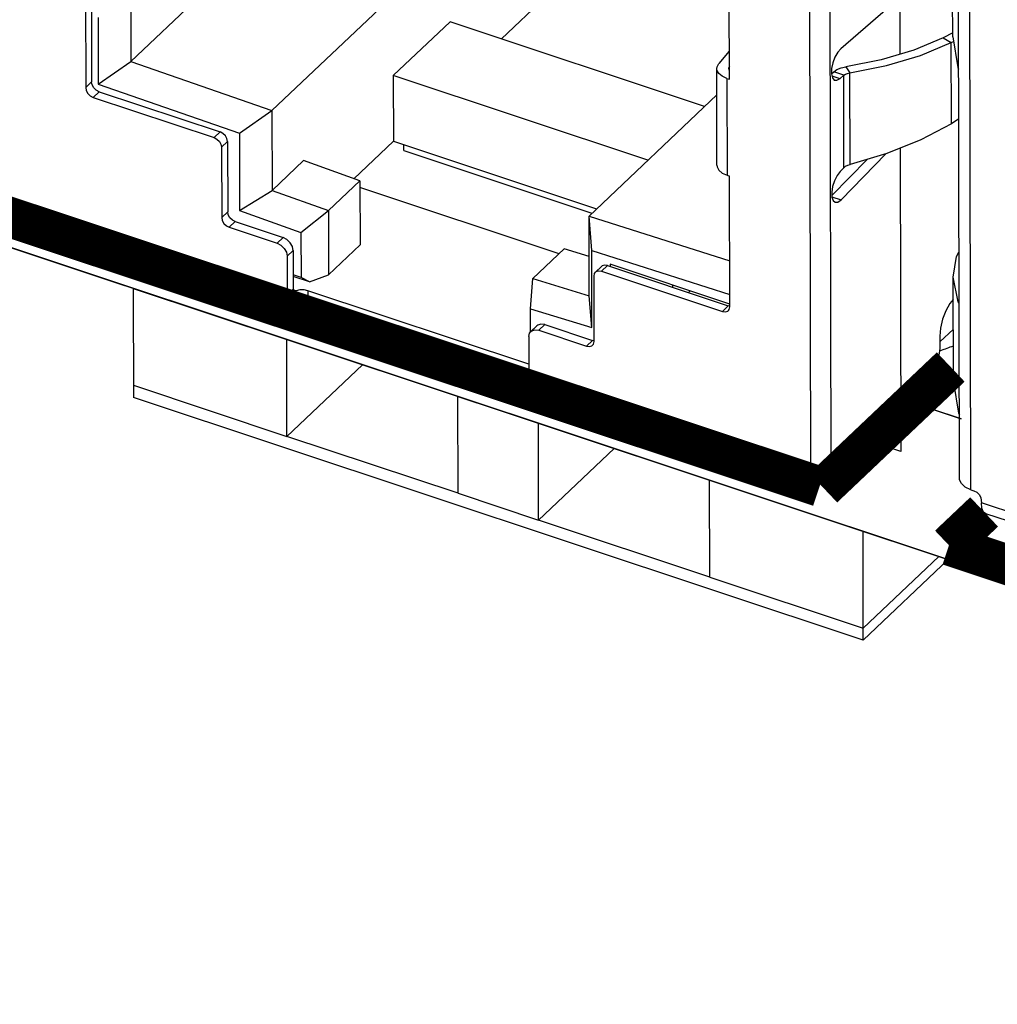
# Model space of a CAD drawing. Extents: x 0 to 1189, y 0 to 841.
# Tile 122 of 256: x 598 to 604, y 281 to 287. Entities that reach past the tile are written whole.
import ezdxf

# ---------------------------------------------------------------- set-up
doc = ezdxf.new("R2010")
doc.units = 0
doc.header["$LTSCALE"] = 65.395
doc.layers.get('0').update_dxf_attribs({"linetype": 'CONTINUOUS'})
doc.layers.add('ALL_AXES', color=7, linetype='CONTINUOUS')
doc.layers.add('ALL_CURVES', color=7, linetype='CONTINUOUS')

msp = doc.modelspace()

# ---------------------------------------------------------------- linework, layer by layer
at = {"color": 7, "linetype": 'Continuous'}
for p, q in [((603.0312, 291.3161), (603.0467, 284.153)), ((602.9268, 284.1357), (602.9113, 291.2987)), ((603.8163, 284.0796), (603.8013, 291.0025)), ((603.8848, 284.0121), (603.8698, 290.935)), ((600.2566, 287.8934), (598.8619, 286.5716)), ((591.0639, 287.815), (611.7394, 280.9361)), ((599.7059, 286.2793), (601.1006, 287.6011)), ((603.7759, 286.7203), (603.7745, 287.3492)), ((602.4407, 286.4665), (602.4389, 287.2768)), ((603.7748, 287.228), (603.1067, 286.6488)), ((598.5907, 287.169), (598.5923, 286.4165)), ((598.6265, 287.1592), (598.6281, 286.4504)), ((601.0777, 286.7079), (601.5316, 287.1381)), ((598.8613, 286.8842), (598.8619, 286.5716)), ((598.6665, 286.8345), (598.6674, 286.4365)), ((600.7708, 286.81), (600.4311, 286.488)), ((602.2927, 286.3037), (600.7708, 286.81)), ((603.7758, 286.7438), (603.7183, 286.7134)), ((603.7183, 286.7134), (603.767, 286.6852)), ((603.767, 286.6852), (603.7805, 286.6923)), ((603.768, 286.2004), (603.767, 286.6852)), ((602.4403, 286.6341), (602.3775, 286.5606)), ((603.1067, 286.6488), (603.0881, 286.6274)), ((598.6674, 286.4365), (598.8619, 286.5716)), ((598.8619, 286.5716), (599.7059, 286.2793)), ((601.9529, 285.9817), (600.4311, 286.488)), ((600.4311, 286.488), (600.432, 286.0959)), ((602.3666, 285.9518), (602.3653, 286.5306)), ((603.051, 286.4986), (603.0642, 286.51)), ((603.0538, 286.4863), (603.1017, 286.4703)), ((603.1244, 286.49), (603.0642, 286.51)), ((603.1025, 286.4705), (603.1244, 286.4909)), ((603.1256, 285.9367), (603.1244, 286.4909)), ((603.1377, 286.5413), (603.1612, 286.5042)), ((603.1624, 285.9574), (603.1612, 286.5042)), ((598.5923, 286.4165), (598.6281, 286.4504)), ((598.6674, 286.4365), (599.5114, 286.1442)), ((602.4252, 286.4716), (602.4407, 286.4665)), ((602.4252, 286.4716), (602.4265, 285.8928)), ((598.6733, 286.3919), (598.6375, 286.358)), ((598.6733, 286.3919), (599.3954, 286.1517)), ((602.3657, 286.3729), (601.6015, 285.6486)), ((598.6375, 286.358), (599.3596, 286.1178)), ((599.5114, 286.1442), (599.7059, 286.2793)), ((599.7059, 286.2793), (599.707, 285.8017)), ((603.8117, 286.2291), (603.768, 286.2004)), ((599.3596, 286.1178), (599.3954, 286.1517)), ((599.5114, 286.1442), (599.5124, 285.6824)), ((599.4013, 286.0773), (599.4049, 286.0594)), ((599.4406, 286.0933), (599.4049, 286.0594)), ((599.4406, 286.0933), (599.4371, 286.1112)), ((599.4406, 286.0933), (599.4415, 285.6736)), ((600.1955, 285.8718), (600.432, 286.0959)), ((600.432, 286.0959), (601.6469, 285.6917)), ((600.4948, 286.0394), (600.4947, 286.075)), ((599.4049, 286.0594), (599.4058, 285.6397)), ((600.4948, 286.0394), (601.6191, 285.6653)), ((603.1086, 285.7459), (603.3753, 286.0202)), ((603.3814, 286.022), (603.1624, 285.9574)), ((599.8947, 285.9796), (599.707, 285.8017)), ((600.2317, 285.8589), (599.8947, 285.9796)), ((603.2637, 285.9873), (603.0532, 285.7707)), ((603.1256, 285.9367), (603.1037, 285.9155)), ((600.044, 285.6809), (600.2317, 285.8589)), ((600.2317, 285.8589), (600.2325, 285.4754)), ((602.4265, 285.8928), (602.4419, 285.8876)), ((602.4436, 285.1062), (602.4419, 285.8876)), ((599.5124, 285.6824), (599.707, 285.8017)), ((599.707, 285.8017), (600.044, 285.6809)), ((601.4223, 285.4231), (600.2318, 285.8192)), ((598.1127, 285.7373), (599.7976, 285.1767)), ((603.0534, 285.7642), (603.1086, 285.7459)), ((603.0607, 285.7405), (603.0726, 285.7304)), ((599.4058, 285.6397), (599.4415, 285.6736)), ((599.5124, 285.6824), (599.8795, 285.5508)), ((599.8795, 285.5508), (600.044, 285.6809)), ((600.044, 285.6809), (600.0448, 285.2974)), ((599.4868, 285.6152), (599.451, 285.5813)), ((599.4868, 285.6152), (599.7726, 285.5201)), ((601.6015, 285.6486), (602.443, 285.3801)), ((601.6176, 285.4434), (601.6015, 285.6486)), ((601.6025, 285.1711), (601.6015, 285.6486)), ((598.5068, 285.5844), (598.5082, 285.5804)), ((599.8147, 285.1361), (598.5209, 285.5665)), ((599.451, 285.5813), (599.7368, 285.4862)), ((599.8795, 285.5508), (599.8801, 285.2811)), ((599.7368, 285.4862), (599.7726, 285.5201)), ((599.8329, 285.4422), (599.7971, 285.4083)), ((599.8329, 285.4422), (599.8334, 285.2106)), ((600.2325, 285.4754), (600.0448, 285.2974)), ((601.4533, 285.4524), (601.2655, 285.2745)), ((601.602, 285.4068), (601.4533, 285.4524)), ((601.6176, 285.4434), (602.4435, 285.18)), ((601.6186, 284.9816), (601.6176, 285.4434)), ((599.7971, 285.4083), (599.7976, 285.1767)), ((601.6762, 285.3466), (601.6405, 285.3127)), ((601.7122, 285.3519), (601.6765, 285.318)), ((601.6765, 285.318), (602.3986, 285.0778)), ((601.7122, 285.3519), (602.4343, 285.1117)), ((602.4436, 285.1224), (601.7275, 285.3606)), ((601.7275, 285.3606), (601.7275, 285.3469)), ((599.8801, 285.2811), (599.8332, 285.2967)), ((599.9296, 285.2556), (599.8332, 285.2877)), ((599.9296, 285.2556), (599.8801, 285.2811)), ((599.9296, 285.2556), (600.0448, 285.2974)), ((601.2515, 285.0943), (601.2655, 285.2745)), ((601.2655, 285.2745), (601.6025, 285.1711)), ((601.6323, 284.8989), (601.6314, 285.2897)), ((603.7803, 284.6538), (603.779, 285.2828)), ((598.8769, 285.2156), (598.8783, 284.5644)), ((599.8334, 285.2106), (599.8245, 285.2022)), ((599.8246, 285.1359), (599.8245, 285.2022)), ((599.8358, 285.2054), (599.8341, 285.2104)), ((599.8353, 285.207), (599.8504, 285.202)), ((601.2417, 284.762), (599.9204, 285.2016)), ((599.9204, 285.2016), (599.9206, 285.1437)), ((602.1011, 285.2363), (602.1011, 285.2225)), ((602.2068, 285.2011), (602.1961, 285.191)), ((599.8146, 285.1362), (599.8104, 285.1383)), ((599.8246, 285.1359), (599.8146, 285.1362)), ((599.8246, 285.1359), (599.8315, 285.1378)), ((599.8315, 285.1378), (599.8506, 285.1441)), ((601.2418, 284.7041), (599.9206, 285.1437)), ((601.6186, 284.9816), (601.6025, 285.1711)), ((601.2515, 285.0943), (601.6186, 284.9816)), ((601.2518, 284.9586), (601.2515, 285.0943)), ((602.3986, 285.0778), (602.4343, 285.1117)), ((602.4442, 285.1103), (602.4343, 285.1117)), ((601.246, 284.9486), (601.2534, 284.9586)), ((601.2891, 284.9925), (601.2534, 284.9586)), ((601.3372, 284.9995), (601.3014, 284.9656)), ((601.3014, 284.9656), (601.5872, 284.8705)), ((601.3372, 284.9995), (601.623, 284.9044)), ((603.6982, 284.8957), (603.7796, 284.973)), ((599.7958, 284.3314), (599.7945, 284.9102)), ((601.2414, 284.9278), (601.246, 284.9486)), ((601.2414, 284.9278), (601.2419, 284.6962)), ((601.5872, 284.8705), (601.623, 284.9044)), ((601.6329, 284.9031), (601.623, 284.9044)), ((603.6981, 284.9299), (603.6983, 284.8575)), ((603.703, 284.8443), (603.7246, 284.8516)), ((600.2475, 284.7595), (599.7958, 284.3314)), ((603.6448, 284.7199), (603.0467, 284.153)), ((601.2419, 284.6962), (602.9268, 284.1357)), ((602.5527, 284.2251), (601.2589, 284.6556)), ((603.241, 283.1129), (598.8783, 284.5644)), ((600.8188, 283.9911), (600.8175, 284.5699)), ((603.4707, 284.5548), (603.827, 284.4362)), ((601.3002, 283.8309), (601.2989, 284.4097)), ((600.8188, 283.9911), (599.7958, 284.3314)), ((601.7519, 284.259), (601.3002, 283.8309)), ((602.5805, 284.2358), (602.5923, 284.247)), ((602.3232, 283.4905), (602.3219, 284.0694)), ((603.8848, 284.0121), (603.9017, 284.0065)), ((603.9469, 283.9481), (603.947, 283.9336)), ((605.6616, 283.3631), (603.947, 283.9336)), ((605.6889, 283.2981), (603.9743, 283.8686)), ((602.3232, 283.4905), (601.3002, 283.8309)), ((603.241, 283.1129), (603.2396, 283.7641)), ((603.7492, 283.5945), (603.241, 283.1129))]:
    msp.add_line(p, q, dxfattribs=at)
at = {"color": 4, "linetype": 'Continuous'}
for p, q in [((603.4572, 287.9642), (603.4602, 286.6162)), ((603.4614, 286.054), (603.4653, 284.2409)), ((603.4653, 284.2409), (603.2241, 284.3211))]:
    msp.add_line(p, q, dxfattribs=at)
at = {"color": 2, "linetype": 'Continuous'}
for p, q in [((611.739, 280.936), (591.0634, 287.8148)), ((603.8272, 284.4359), (603.4704, 284.5546))]:
    msp.add_line(p, q, dxfattribs=at)
at = {"color": 7, "linetype": 'Continuous'}
for points in [[(603.7759, 286.7203), (603.8063, 286.5359), (603.811, 286.5262)], [(603.7183, 286.7134), (603.5426, 286.6407), (603.3477, 286.5829), (603.1377, 286.5413)], [(603.1612, 286.5042), (603.3803, 286.5481), (603.5836, 286.6088), (603.767, 286.6852)], [(603.0881, 286.6274), (603.0716, 286.598), (603.0591, 286.5643), (603.0519, 286.5297), (603.051, 286.4987)], [(602.3653, 286.5306), (602.3667, 286.5411), (602.3775, 286.5606)], [(602.4405, 286.5436), (602.4355, 286.533), (602.4353, 286.5308)], [(602.4252, 286.4716), (602.3971, 286.4845), (602.377, 286.5014), (602.3666, 286.5208), (602.3653, 286.5306)], [(602.4353, 286.5308), (602.4375, 286.5223), (602.4406, 286.519)], [(603.051, 286.4987), (603.0564, 286.475), (603.0676, 286.4615), (603.071, 286.46)], [(603.0642, 286.51), (603.0838, 286.5236), (603.1088, 286.5342), (603.1377, 286.5413)], [(603.1244, 286.49), (603.1342, 286.4963), (603.1467, 286.5011), (603.1612, 286.5042)], [(598.6733, 286.3919), (598.6559, 286.4011), (598.6413, 286.4153), (598.6316, 286.4325), (598.6281, 286.4504)], [(603.071, 286.46), (603.0834, 286.4598), (603.1025, 286.4705)], [(598.5923, 286.4165), (598.5958, 286.3986), (598.6056, 286.3814), (598.6201, 286.3672), (598.6375, 286.358)], [(603.768, 286.2004), (603.5847, 286.1035), (603.3814, 286.022)], [(599.4371, 286.1112), (599.4273, 286.1283), (599.4128, 286.1425), (599.3954, 286.1517)], [(599.3596, 286.1178), (599.377, 286.1086), (599.3916, 286.0945), (599.4013, 286.0773)], [(603.1256, 285.9376), (603.1354, 285.9458), (603.1479, 285.9525), (603.1624, 285.9574)], [(602.3666, 285.9518), (602.3679, 285.9419), (602.3783, 285.9225), (602.3984, 285.9056), (602.4265, 285.8928)], [(603.1037, 285.9155), (603.0847, 285.8902), (603.0691, 285.859), (603.058, 285.8247), (603.0526, 285.7908)], [(603.0526, 285.7908), (603.0535, 285.7615), (603.0607, 285.7405)], [(603.0726, 285.7304), (603.09, 285.732), (603.1086, 285.7459)], [(599.4868, 285.6152), (599.4693, 285.6243), (599.4548, 285.6385), (599.4451, 285.6557), (599.4415, 285.6736)], [(598.5039, 285.6072), (598.504, 285.6024), (598.5043, 285.5979), (598.5048, 285.5936)], [(599.4058, 285.6397), (599.4093, 285.6218), (599.4191, 285.6046), (599.4336, 285.5904), (599.451, 285.5813)], [(598.5048, 285.5936), (598.5056, 285.5888), (598.5068, 285.5844)], [(598.5082, 285.5804), (598.5181, 285.5678), (598.5209, 285.5666)], [(599.7368, 285.4862), (599.76, 285.474), (599.7794, 285.4551), (599.7924, 285.4321), (599.7971, 285.4083)], [(599.8332, 285.4408), (599.8282, 285.466), (599.8152, 285.489), (599.7958, 285.5079), (599.7726, 285.5201)], [(603.779, 285.2828), (603.7992, 285.4056), (603.8134, 285.4323)], [(601.6314, 285.2897), (601.6349, 285.3052), (601.6405, 285.3128)], [(601.6405, 285.3128), (601.6446, 285.316), (601.6591, 285.3205), (601.6765, 285.318)], [(601.7122, 285.3519), (601.6948, 285.3544), (601.6803, 285.3498), (601.6762, 285.3466)], [(603.8141, 285.127), (603.8094, 285.1347), (603.779, 285.2828)], [(599.8406, 285.2012), (599.8391, 285.202), (599.8358, 285.2054)], [(599.8504, 285.202), (599.8437, 285.2008), (599.8406, 285.2012)], [(599.9204, 285.2016), (599.8977, 285.2064), (599.8734, 285.2065), (599.8504, 285.202)], [(599.8104, 285.1383), (599.801, 285.1526), (599.7976, 285.1767)], [(599.8506, 285.1441), (599.8735, 285.1486), (599.8978, 285.1485), (599.9206, 285.1437)], [(603.7793, 285.1497), (603.7595, 285.1259), (603.7347, 285.0818), (603.715, 285.0312), (603.7024, 284.9789), (603.6981, 284.9299)], [(602.3986, 285.0778), (602.416, 285.0754), (602.4305, 285.0799), (602.4346, 285.0831)], [(602.4346, 285.0831), (602.4402, 285.0906), (602.4436, 285.1062)], [(601.2534, 284.9586), (601.2589, 284.9628), (601.2782, 284.9689), (601.3014, 284.9656)], [(601.3372, 284.9995), (601.314, 285.0028), (601.2947, 284.9967), (601.2892, 284.9925)], [(601.6232, 284.8758), (601.6288, 284.8834), (601.6323, 284.8989)], [(601.5872, 284.8705), (601.6046, 284.8681), (601.6191, 284.8726), (601.6232, 284.8758)], [(603.6983, 284.8575), (603.6957, 284.8281), (603.6881, 284.7967), (603.6763, 284.7664), (603.6614, 284.7399), (603.6448, 284.7199)], [(603.7246, 284.8516), (603.7335, 284.8548), (603.7423, 284.858), (603.7527, 284.8621), (603.7613, 284.8656), (603.7698, 284.8691), (603.7799, 284.8735)], [(601.2419, 284.6962), (601.2452, 284.6721), (601.2546, 284.6578), (601.2588, 284.6557)], [(603.7803, 284.6538), (603.8108, 284.4695), (603.8155, 284.4598)], [(602.5366, 284.2522), (602.5361, 284.2565), (602.5357, 284.261), (602.5356, 284.2658)], [(602.54, 284.239), (602.5386, 284.243), (602.5374, 284.2474), (602.5366, 284.2522)], [(602.5527, 284.2252), (602.5499, 284.2264), (602.54, 284.239)], [(602.5805, 284.2358), (602.564, 284.2253), (602.5527, 284.2252)], [(602.9268, 284.1357), (602.9523, 284.13), (602.9796, 284.129), (603.006, 284.1329), (603.0291, 284.1411), (603.0467, 284.153)], [(603.8848, 284.0121), (603.851, 284.0279), (603.8277, 284.0487), (603.8169, 284.0724), (603.8163, 284.0796)], [(603.9017, 284.0065), (603.9191, 283.9974), (603.9337, 283.9832), (603.9434, 283.966), (603.9469, 283.9481)], [(603.9743, 283.8686), (603.9608, 283.8785), (603.9506, 283.9011), (603.947, 283.9336)]]:
    msp.add_lwpolyline(points, dxfattribs=at)
at = {"color": 7, "linetype": 'Continuous', "const_width": 0.2416}
for points in [[(598.0377, 285.6755), (598.1081, 285.7422)], [(602.9796, 284.0313), (598.0377, 285.6755)], [(603.764, 284.7458), (603.0022, 284.0238)], [(603.9638, 283.8796), (603.7533, 283.6801)], [(603.7533, 283.6801), (608.9585, 281.9483)]]:
    msp.add_lwpolyline(points, dxfattribs=at)
at = {"layer": 'ALL_AXES', "color": 7, "linetype": 'Continuous'}
for p, q in [((598.8769, 285.2156), (599.7945, 284.9102)), ((600.8175, 284.5699), (601.2989, 284.4097)), ((602.3219, 284.0694), (603.2396, 283.7641))]:
    msp.add_line(p, q, dxfattribs=at)
at = {"layer": 'ALL_CURVES', "color": 2, "linetype": 'Continuous'}
for p, q in [((599.7958, 284.3314), (600.2475, 284.7595)), ((598.8781, 284.6367), (599.7958, 284.3314)), ((601.3002, 283.8309), (601.7519, 284.259)), ((600.8188, 283.9911), (601.3002, 283.8309)), ((603.2409, 283.1852), (603.6926, 283.6133)), ((602.3232, 283.4905), (603.2409, 283.1852))]:
    msp.add_line(p, q, dxfattribs=at)

doc.saveas('drawing.dxf')
